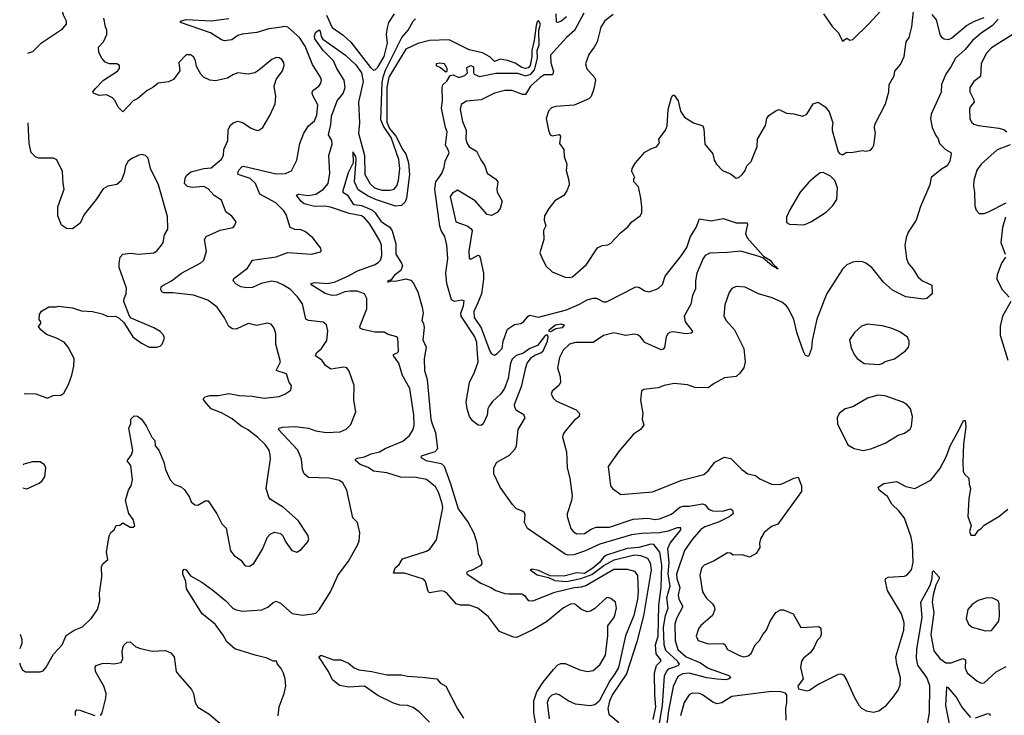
# Model space of a CAD drawing. Extents: x 2056909 to 2160450, y 827444 to 1016825.
# Tile 47 of 256: x 2058247 to 2064922, y 895598 to 900315. Entities that reach past the tile are written whole.
import ezdxf

# ---------------------------------------------------------------- set-up
doc = ezdxf.new("R2010")
doc.units = 0

msp = doc.modelspace()

# ---------------------------------------------------------------- linework, layer by layer
at = {"layer": '0CON10XD'}
for points in [[(2058302.6, 900088.1), (2058335, 900098.8), (2058395, 900158), (2058537.8, 900252.2), (2058564.2, 900285), (2058562.9, 900305), (2058544.6, 900344.6), (2058509.5, 900465), (2058465, 900515.7), (2058407.1, 900565), (2058377.7, 900607.7), (2058355, 900638.6), (2058305, 900669.2), (2058302, 900672.4)], [(2062270.5, 900349.5), (2062215, 900308), (2062187.5, 900265), (2062161.1, 900165), (2062140.6, 900129.4), (2062105, 900080), (2062082.2, 900015), (2062092.7, 899982.7), (2062145, 899920), (2062150.5, 899905), (2062140, 899845), (2062122.2, 899795), (2062105, 899779.4), (2062005.4, 899734.6), (2061882.7, 899727.3), (2061852.3, 899717.7), (2061831.2, 899695), (2061816.7, 899645), (2061831.2, 899565), (2061842.5, 899535), (2061856.7, 899526.7), (2061905, 899535.6), (2061912.2, 899525), (2061905.6, 899475.6), (2061935.8, 899435), (2061938, 899388), (2061956.2, 899335), (2061952.7, 899292.7), (2061970, 899225), (2061971.2, 899195), (2061956.7, 899155), (2061935, 899122.5), (2061875, 899086.2), (2061833.8, 899035), (2061803.8, 898985), (2061802, 898955), (2061813, 898917), (2061798.8, 898885), (2061800, 898825), (2061772.5, 898735), (2061792.5, 898687.5), (2061815, 898643.3), (2061855.8, 898605.8), (2061945, 898568.6), (2061974.1, 898565.9), (2061995, 898572), (2062090, 898655), (2062165, 898768.8), (2062195, 898784), (2062235, 898789.2), (2062255, 898799.2), (2062319.5, 898870.5), (2062370, 898910), (2062397.5, 898945), (2062453.3, 898985), (2062463.8, 899005), (2062465.8, 899045), (2062458.8, 899105), (2062441.7, 899181.7), (2062410, 899215), (2062410, 899235), (2062417.5, 899245), (2062397.5, 899285), (2062400, 899305), (2062422.5, 899345), (2062485, 899416.7), (2062525, 899440), (2062565, 899453.3), (2062585, 899480), (2062580, 899505), (2062624.3, 899565), (2062637.1, 899595), (2062644.4, 899705), (2062665, 899787.5), (2062675, 899802.5), (2062685, 899802.5), (2062710, 899765), (2062727.8, 899695), (2062753.9, 899653.9), (2062815, 899615.6), (2062878.8, 899595), (2062886, 899575), (2062891.7, 899471.7), (2062946.1, 899406.1), (2062955, 899362.5), (2062971.2, 899335), (2063012.7, 899292.7), (2063065, 899268.8), (2063105, 899241.2), (2063122.5, 899245), (2063145.9, 899264.1), (2063165, 899292.5), (2063176.2, 899325), (2063205, 899352.5), (2063246.2, 899455), (2063248, 899505), (2063302.7, 899597.3), (2063312.5, 899645), (2063325, 899666.2), (2063375, 899700), (2063395, 899706.2), (2063445, 899681.2), (2063495.9, 899675.9), (2063555, 899660), (2063583.3, 899675), (2063627.5, 899745), (2063660, 899755), (2063706.7, 899725), (2063735, 899690), (2063760.8, 899615), (2063755.7, 899584.3), (2063754.3, 899564.3), (2063795, 899420), (2063805, 899407.5), (2063825, 899397.5), (2063853.9, 899416.1), (2063885.8, 899414.2), (2063957.7, 899427.7), (2063985, 899424), (2064015, 899431.2), (2064028, 899445), (2064037.5, 899465), (2064049.4, 899545), (2064042.4, 899582.4), (2064045.6, 899605), (2064116.9, 899745), (2064138.9, 899825), (2064141.4, 899875), (2064175.6, 899934.4), (2064180.8, 899965), (2064218.3, 900011.7), (2064243.8, 900065), (2064255.9, 900164.1), (2064276.7, 900195), (2064295, 900267.5), (2064311.5, 900415)], [(2063695.6, 900355.6), (2063757, 900267), (2063798.8, 900225), (2063825, 900170), (2063855, 900190), (2063875, 900176.7), (2063895, 900181.2), (2064003.6, 900286.4), (2064084.6, 900375.4)], [(2058246.5, 895950.7), (2058248.8, 895935), (2058265, 895906.7), (2058285, 895893.3), (2058385, 895893.3), (2058405, 895900), (2058425, 895923.3), (2058475, 896013.3), (2058535, 896076.7), (2058560.9, 896139.1), (2058615, 896175.8), (2058673, 896197), (2058734.5, 896255.5), (2058773.1, 896315), (2058790.6, 896375), (2058787.8, 896425), (2058804.2, 896535), (2058800.8, 896605), (2058811.2, 896625), (2058843.3, 896655), (2058836.2, 896705), (2058854.2, 896815.8), (2058865, 896837.5), (2058887.5, 896855), (2058900, 896885), (2058925, 896887.5), (2058945, 896902.5), (2058995, 896873.3), (2059015, 896872.5), (2059026.4, 896883.6), (2059016.7, 896925), (2058986.1, 896966.1), (2058963.3, 897055), (2058983.8, 897125), (2059003.3, 897155), (2059012, 897195), (2059001.2, 897291.2), (2058974.2, 897324.2), (2059005.7, 897364.3), (2059013.6, 897393.6), (2058987.5, 897545), (2059000, 897575), (2059000, 897605), (2059021.7, 897628.3), (2059045, 897626), (2059072, 897605), (2059105, 897560), (2059142.5, 897485), (2059162, 897462), (2059166.2, 897425), (2059190.8, 897395), (2059224.4, 897314.4), (2059234.5, 897264.5), (2059267.5, 897195), (2059295, 897164.2), (2059344.2, 897144.2), (2059365, 897126.7), (2059397, 897077), (2059410, 897045), (2059434.1, 897024.1), (2059453.6, 897023.6), (2059505, 897053.3), (2059525, 897053.3), (2059584, 896965), (2059616.4, 896896.4), (2059645.9, 896865.9), (2059675, 896712.5), (2059701.7, 896681.7), (2059745, 896648.8), (2059775, 896610.8), (2059805, 896609.4), (2059835, 896627.1), (2059892.5, 896725), (2059927.5, 896805), (2059945, 896826), (2059975, 896838.8), (2060015, 896830), (2060030, 896815), (2060051.7, 896771.7), (2060092.5, 896715), (2060125, 896703.3), (2060155, 896723.3), (2060200, 896775), (2060206, 896795), (2060200.5, 896820.5), (2060135, 896918.8), (2060035, 897007.5), (2059945, 897064), (2059935, 897076.7), (2059918.1, 897135), (2059930.8, 897230.8), (2059946.7, 897335), (2059944.4, 897365), (2059938.1, 897395), (2059910.6, 897435), (2059860, 897485), (2059791.9, 897535), (2059747.5, 897557.5), (2059687.4, 897607.4), (2059615, 897650), (2059544, 897675), (2059500.8, 897725), (2059491.2, 897745), (2059503.1, 897756.9), (2059534.6, 897765.4), (2059595, 897767.2), (2059665, 897780), (2059735, 897765.4), (2059821.7, 897761.7), (2059905, 897747.8), (2060005, 897760.8), (2060045, 897776.2), (2060085, 897802.5), (2060088.8, 897835), (2060073.8, 897855), (2060055, 897913.8), (2059986, 897935), (2060015.6, 897995.6), (2059983.1, 898115), (2059984.3, 898185), (2059972.7, 898222.7), (2059951.2, 898251.2), (2059925, 898256), (2059855, 898240.6), (2059795, 898255.7), (2059715, 898216.2), (2059688.3, 898218.3), (2059664.3, 898234.3), (2059635, 898293.8), (2059586.2, 898365), (2059522.4, 898412.4), (2059425, 898446.5), (2059285, 898463.8), (2059225, 898461.9), (2059210, 898470), (2059202.5, 898485), (2059205.8, 898504.2), (2059217.4, 898512.6), (2059275, 898543.8), (2059343.8, 898596.2), (2059474.7, 898665.3), (2059495.9, 898684.1), (2059512.5, 898745), (2059498.9, 898825), (2059510, 898845), (2059605, 898888.6), (2059693.6, 898906.4), (2059703.6, 898916.4), (2059713.3, 898945), (2059685, 898983.3), (2059645, 899012.5), (2059615, 899090), (2059565, 899122.9), (2059525, 899168.8), (2059495, 899182.9), (2059415, 899176.5), (2059385, 899184.3), (2059364.3, 899205), (2059369.3, 899240.7), (2059378.7, 899261.3), (2059407.2, 899282.8), (2059494, 899306), (2059545, 899310), (2059615, 899370), (2059628.6, 899395), (2059630.8, 899435), (2059656.9, 899495), (2059659.7, 899570.3), (2059675, 899598.8), (2059693.3, 899615), (2059725, 899625.8), (2059758.3, 899618.3), (2059815, 899578.8), (2059855, 899563.8), (2059867.5, 899565), (2059895, 899583.3), (2059942.5, 899665), (2059978.5, 899745), (2059982.5, 899795), (2059971.9, 899865), (2059985, 899910), (2060027.5, 899967.5), (2060040, 900005), (2060037.5, 900025), (2060025, 900046), (2060005, 900056.2), (2059985, 900058), (2059955, 900044), (2059868.3, 899971.7), (2059840, 899955), (2059795, 899945.5), (2059725, 899954.2), (2059695.8, 899944.2), (2059655, 899918), (2059575, 899900.8), (2059535, 899904.2), (2059493.3, 899925), (2059473.8, 899945), (2059445, 899997.5), (2059438.3, 900038.3), (2059425, 900063.3), (2059405, 900076.2), (2059375, 900076.2), (2059326.2, 900025), (2059332.3, 899967.7), (2059289.7, 899910.3), (2059255.7, 899894.3), (2059185, 899883.8), (2059150, 899855), (2059110, 899835), (2059048.5, 899781.5), (2059015.3, 899764.7), (2058945, 899690), (2058915, 899722.5), (2058893.8, 899765), (2058876.7, 899785), (2058835, 899804.3), (2058785, 899802), (2058747, 899817), (2058743.3, 899825), (2058761.5, 899848.5), (2058815.5, 899904.5), (2058910, 899965), (2058923.3, 899985), (2058922.5, 900005), (2058905, 900016.2), (2058855, 900016.2), (2058825.9, 900025.9), (2058803, 900053), (2058782.9, 900092.9), (2058780.9, 900129.1), (2058815.4, 900164.6), (2058837.5, 900215), (2058837.8, 900245), (2058827.2, 900267.2), (2058816.9, 900325)], [(2059998.6, 895595), (2060005.6, 895655), (2060040.5, 895745), (2060050.5, 895795), (2060047.5, 895845), (2060035, 895883.3), (2060020, 895915), (2059993.8, 895945), (2059986.7, 895965), (2059965, 895964), (2059925, 895985.8), (2059843.3, 896005), (2059705, 896047.5), (2059650.8, 896095), (2059625, 896142), (2059572, 896215), (2059484, 896285), (2059378.6, 896455), (2059374, 896505), (2059352.9, 896555), (2059353, 896577), (2059361.4, 896588.6), (2059375, 896583.3), (2059404.4, 896544.4), (2059480.7, 896500.7), (2059555, 896447.5), (2059644.3, 896375), (2059691.9, 896325), (2059713.6, 896313.6), (2059756.2, 896303.8), (2059887.6, 896312.4), (2059929.7, 896330.3), (2059965, 896363.8), (2059985, 896372), (2060015, 896357.5), (2060095, 896287.5), (2060165, 896275.8), (2060217, 896283), (2060255, 896290.8), (2060277.4, 896312.6), (2060352.9, 896435), (2060402.5, 896545), (2060476.3, 896643.7), (2060540, 896755), (2060548.6, 896781.4), (2060553.3, 896835), (2060536, 896905), (2060505, 896937.5), (2060464.4, 897125), (2060437.5, 897175), (2060415, 897190.5), (2060345, 897206.2), (2060205, 897210.8), (2060176.3, 897236.3), (2060164.4, 897265), (2060156.5, 897335), (2060131.8, 897395), (2060002, 897535), (2060006.7, 897545), (2060027.6, 897552.4), (2060114.5, 897555.5), (2060205.4, 897545.4), (2060255, 897527.5), (2060325, 897515.5), (2060419.3, 897520.7), (2060460.7, 897539.3), (2060490.9, 897569.1), (2060525.8, 897655), (2060511.4, 897735), (2060514.4, 897835), (2060480.9, 897930.9), (2060465, 897954), (2060445, 897958.1), (2060355, 897944.5), (2060320.9, 897970.9), (2060295.6, 898005), (2060252.7, 898035), (2060258, 898055), (2060292.5, 898085), (2060329.5, 898140.5), (2060336.7, 898205), (2060325.7, 898245.7), (2060304.3, 898264.3), (2060205, 898274.5), (2060187.5, 898285), (2060165, 898387.5), (2060131.1, 898435), (2060082.5, 898485), (2060034.8, 898514.8), (2059992, 898535), (2059955, 898541.6), (2059883.2, 898526.8), (2059825, 898498.8), (2059786.4, 898496.4), (2059745, 898504.5), (2059715, 898521.1), (2059694.4, 898545), (2059699.1, 898560.9), (2059790.5, 898629.5), (2059825.6, 898684.4), (2059985, 898706.2), (2060065, 898735.6), (2060225.8, 898724.2), (2060285, 898740), (2060290, 898745), (2060287.5, 898765), (2060235, 898836.2), (2060185, 898876.7), (2060155, 898890), (2060111.4, 898891.4), (2060080, 898905), (2060054.2, 898995), (2060037.8, 899017.8), (2059983, 899073), (2059875, 899132.5), (2059845.3, 899205), (2059808.3, 899238.3), (2059728.6, 899265), (2059724.5, 899275), (2059731.5, 899295), (2059752.7, 899317.3), (2059765, 899321.5), (2059985, 899268.9), (2060048.3, 899271.7), (2060089.8, 899290.2), (2060126.6, 899363.4), (2060145.6, 899475), (2060173.7, 899546.3), (2060205, 899594.2), (2060245, 899629.2), (2060261.7, 899668.3), (2060268.5, 899738.5), (2060231.5, 899805), (2060228.9, 899821.1), (2060234.6, 899835.4), (2060274.3, 899865), (2060287.8, 899885), (2060291.9, 899905), (2060285.6, 899925), (2060231.1, 900011.1), (2060183.1, 900135), (2060143.8, 900195), (2060064.3, 900265), (2060045, 900269.3), (2060005, 900261.7), (2059935, 900253.2), (2059855, 900228.4), (2059755, 900217.9), (2059725, 900207.5), (2059685, 900178.8), (2059635, 900171.2), (2059615, 900177.8), (2059539.4, 900225), (2059337.5, 900295), (2059337.5, 900305), (2059375, 900317.1), (2059545, 900308.2), (2059665, 900322.5)], [(2061758.2, 895475), (2061733.1, 895615), (2061733.2, 895695), (2061753.3, 895756.7), (2061795, 895823.5), (2061865, 895908.1), (2061895, 895939.2), (2061915, 895950), (2061945, 895948.1), (2062045, 895907.1), (2062095.8, 895894.2), (2062135, 895900.8), (2062180.2, 895939.8), (2062217.3, 896005), (2062235, 896140), (2062234.4, 896205), (2062280, 896265), (2062293.8, 896325), (2062286.7, 896365), (2062255, 896388.8), (2062235, 896396), (2062225, 896393.3), (2062145, 896322), (2062116.7, 896305), (2062095, 896300), (2062055, 896315.7), (2062010.7, 896350.7), (2061985, 896353.3), (2061933.4, 896326.6), (2061817.4, 896232.6), (2061725, 896176.4), (2061615.8, 896125.8), (2061595, 896126.9), (2061499.2, 896165), (2061425.5, 896265), (2061353.8, 896323.8), (2061295, 896344.5), (2061235, 896345.6), (2061205, 896354.3), (2061145, 896424), (2061125, 896437.5), (2061105, 896441.4), (2061025, 896428.8), (2061015, 896437.5), (2060998.6, 896505), (2060985, 896520), (2060855, 896562.5), (2060781.7, 896561.7), (2060793, 896597), (2060819.3, 896620.7), (2060841.7, 896658.3), (2061005, 896710), (2061027.5, 896725), (2061071.9, 896788.1), (2061116.4, 897005), (2061111.8, 897035), (2061085, 897112), (2061065, 897148.1), (2061005, 897195.8), (2060935, 897210.6), (2060828.3, 897211.7), (2060735, 897243.1), (2060645, 897254.5), (2060608.2, 897278.2), (2060555, 897299.1), (2060523.8, 897325), (2060523.3, 897335), (2060537.8, 897342.2), (2060585, 897351.1), (2060628.7, 897371.3), (2060685, 897384.5), (2060725, 897407.5), (2060843.7, 897456.3), (2060889.2, 897495), (2060915, 897536.7), (2060920.9, 897565), (2060917.8, 897635), (2060891.4, 897815), (2060841.5, 897901.5), (2060818.1, 897985), (2060781.4, 898035), (2060780, 898045), (2060806.2, 898055), (2060815.8, 898065), (2060812, 898118), (2060811.2, 898155), (2060803.3, 898165), (2060745, 898180.8), (2060717.1, 898197.1), (2060655, 898195.5), (2060573, 898213), (2060554.2, 898224.2), (2060552, 898235), (2060600.4, 898355), (2060600, 898425), (2060584, 898455), (2060535, 898472.9), (2060485, 898474.8), (2060450.8, 898469.2), (2060395, 898446.5), (2060365, 898445.3), (2060318.8, 898458.8), (2060226.2, 898515), (2060221.2, 898525), (2060247, 898533), (2060335, 898526.8), (2060385, 898538.2), (2060475, 898577.6), (2060537.1, 898612.9), (2060656.2, 898655), (2060680.2, 898669.8), (2060691.9, 898685), (2060701.5, 898715), (2060699.6, 898785), (2060689.1, 898815), (2060642.7, 898892.8), (2060615, 898936.2), (2060585, 898970.4), (2060565, 898983.9), (2060480.2, 899000.3), (2060353, 899043), (2060315, 899049.4), (2060245, 899047.7), (2060175, 899067), (2060155, 899082.1), (2060123.1, 899125), (2060137.1, 899132.9), (2060205, 899123.5), (2060255, 899131.6), (2060305.4, 899165), (2060337.7, 899205), (2060350.4, 899275), (2060341.6, 899395), (2060365, 899470), (2060361.9, 899495), (2060341.1, 899535), (2060356.7, 899605), (2060359.9, 899660.1), (2060398.7, 899765), (2060440.6, 899815), (2060452.6, 899855), (2060445.8, 899905), (2060397.6, 899985), (2060375.1, 900035.1), (2060305, 900106.4), (2060246.7, 900185), (2060244.7, 900205.3), (2060251.5, 900228.5), (2060276.4, 900246.4), (2060284.3, 900234.3), (2060290.3, 900200.3), (2060302, 900182), (2060454.7, 900075), (2060525, 900009.3), (2060564.2, 899955), (2060574.6, 899895), (2060544.2, 899755), (2060550.5, 899615), (2060543.2, 899545), (2060584.2, 899394.2), (2060587.6, 899265), (2060622.7, 899202.7), (2060651.5, 899175), (2060701.9, 899158.1), (2060758.9, 899158.9), (2060785, 899165.5), (2060802.7, 899187.2), (2060815.7, 899225), (2060823.9, 899305), (2060817.4, 899367.4), (2060765.3, 899515), (2060712.3, 899592.3), (2060695.8, 899635), (2060703.9, 899886.1), (2060710.4, 899925), (2060727.5, 899972.5), (2060836.5, 900193.5), (2060881.1, 900245), (2060914.4, 900305.6), (2060929.3, 900320.7)], [(2060327.5, 900345), (2060365, 900261.1), (2060439.8, 900209.8), (2060491.8, 900161.8), (2060625, 899991.5), (2060645, 899973.5), (2060657.5, 899975), (2060675, 899992.2), (2060718.5, 900065), (2060739.4, 900155), (2060734, 900215), (2060740.8, 900259.2), (2060748.9, 900295), (2060788.5, 900355)], [(2062584.5, 895545), (2062604.7, 895664.7), (2062618, 895865), (2062631, 895895), (2062647.3, 895912.7), (2062711.1, 895935), (2062719.6, 895945), (2062705.7, 895965), (2062627.9, 896037.9), (2062616.2, 896075), (2062612.2, 896195), (2062625, 896275.7), (2062642.4, 896325), (2062634.2, 896395), (2062656.1, 896475), (2062644.3, 896554.3), (2062650.7, 896635), (2062642, 896728), (2062656.7, 896765), (2062730, 896855), (2062728.5, 896868.5), (2062705, 896868.8), (2062644.4, 896845.6), (2062585, 896835.2), (2062465, 896831.6), (2062395, 896822.6), (2062180.8, 896759.2), (2062075, 896710.5), (2062003.3, 896685), (2061965, 896682.9), (2061945, 896690.9), (2061690.5, 896865), (2061668.8, 896905), (2061674.4, 896955), (2061670, 896970), (2061655, 896982.9), (2061615, 896998.6), (2061588.3, 897028.3), (2061503.2, 897145), (2061462.3, 897235), (2061461.2, 897275), (2061481.5, 897315), (2061567.3, 897362.7), (2061606.5, 897405), (2061614, 897426), (2061626.2, 897535), (2061673.8, 897615), (2061663.8, 897635), (2061614.4, 897665), (2061604.1, 897684.1), (2061602.2, 897705), (2061650.4, 897835), (2061677.3, 897957.3), (2061687.5, 897985), (2061717.7, 898025), (2061739.1, 898040.9), (2061780, 898055), (2061795, 898068.9), (2061824.5, 898135), (2061829.2, 898165), (2061825, 898176.7), (2061815, 898176), (2061805, 898165.8), (2061758, 898105), (2061705, 898084.4), (2061657.8, 898052.2), (2061613.2, 898036.8), (2061585, 898012.4), (2061573.5, 897985), (2061558.5, 897881.5), (2061532.8, 897815), (2061505.5, 897774.5), (2061452.5, 897725), (2061429.6, 897695), (2061420.7, 897675), (2061415, 897634), (2061390, 897575), (2061375, 897563.3), (2061355, 897565.6), (2061315.6, 897595), (2061296.9, 897625), (2061279.5, 897675), (2061274, 897724), (2061297.4, 897855), (2061330.7, 897925), (2061354.2, 897995), (2061348.9, 898081.1), (2061345, 898125.8), (2061332.7, 898165), (2061239.6, 898305), (2061237.6, 898325), (2061255.2, 898375.2), (2061259.3, 898409.3), (2061245, 898413.2), (2061195, 898404), (2061175, 898414.5), (2061143.3, 898525), (2061134.8, 898595), (2061150, 898695), (2061142.2, 898785), (2061130, 898845), (2061105, 898886.2), (2061095.5, 898915), (2061062.2, 899165), (2061067.2, 899215), (2061108.7, 899271.3), (2061125.2, 899314.8), (2061131.1, 899355), (2061157.6, 899412.4), (2061152.7, 899432.7), (2061132.7, 899465), (2061143.8, 899555), (2061134.6, 899585), (2061106.9, 899715), (2061113.3, 899765), (2061110, 899855), (2061116.2, 899873.8), (2061142.3, 899897.7), (2061164.4, 899935.6), (2061185, 899941.4), (2061225, 899924), (2061264.2, 899935.8), (2061283.3, 899955), (2061278.8, 899991.2), (2061305, 900004.5), (2061324.4, 899995), (2061323.8, 899955), (2061328.8, 899945), (2061365, 899929.4), (2061475, 899953.1), (2061622.6, 899952.6), (2061675, 899935.3), (2061711.8, 899945), (2061736.5, 899975), (2061756.7, 900055), (2061755.9, 900105), (2061767.8, 900145), (2061766.7, 900243.3), (2061777.1, 900285), (2061765, 900310), (2061755, 900300), (2061748.8, 900275), (2061734.7, 900175), (2061718, 900105), (2061718.8, 900065), (2061708.7, 900005), (2061695, 899989.6), (2061675, 899984.6), (2061651.2, 899991.2), (2061605, 900020.9), (2061555, 900038), (2061505, 900046.2), (2061465, 900032.5), (2061435, 900063.3), (2061385, 900090), (2061295, 900111.2), (2061158.3, 900178.3), (2061025, 900174.3), (2060945, 900154), (2060865, 900115.5), (2060750, 899925), (2060735.8, 899855), (2060735, 899619.2), (2060755, 899578.1), (2060796.4, 899525), (2060845, 899432), (2060865.7, 899405), (2060883, 899345), (2060890.4, 899265), (2060870.2, 899105), (2060859.6, 899080.4), (2060835, 899054.1), (2060795, 899051), (2060665, 899092.3), (2060608.2, 899118.2), (2060541.4, 899161.4), (2060517.5, 899215), (2060527.6, 899365), (2060525, 899386.2), (2060505, 899420), (2060508.6, 899345), (2060472.6, 899277.4), (2060438.5, 899155), (2060437.1, 899145), (2060466.5, 899126.5), (2060505, 899068), (2060515, 899061.5), (2060565, 899054.6), (2060634.9, 899024.9), (2060655.6, 899005.6), (2060695, 898948.6), (2060726.6, 898926.6), (2060755, 898909.5), (2060772.8, 898882.9), (2060796.1, 898795), (2060797.6, 898725), (2060836, 898665), (2060841.1, 898645), (2060830, 898615), (2060785, 898579.5), (2060765, 898550), (2060742, 898545), (2060743.3, 898535), (2060766, 898544), (2060795, 898542.7), (2060865, 898556.6), (2060899.6, 898549.6), (2060915, 898531.5), (2060945, 898468.9), (2060976.4, 898365), (2060982.6, 898325), (2060972.5, 898275), (2060984.2, 898254.2), (2060988.7, 898228.7), (2060980.3, 898145), (2061003.2, 898095), (2060989.7, 898015), (2060991.9, 897935), (2061010.4, 897875), (2061035.1, 897605.1), (2061043, 897575), (2061065.1, 897515), (2061079.2, 897405), (2061061.9, 897385), (2060968.8, 897355), (2060967.1, 897345), (2061002.5, 897325), (2061105, 897305.2), (2061125, 897287.3), (2061165.9, 897175), (2061218.6, 896998.6), (2061287.5, 896905), (2061325, 896834), (2061346.7, 896766.7), (2061355.3, 896695), (2061378.5, 896645), (2061380, 896625), (2061368.4, 896611.6), (2061315, 896581.4), (2061285, 896573.8), (2061276.2, 896565), (2061280, 896555), (2061373.6, 896493.6), (2061442, 896465), (2061475, 896444.4), (2061535, 896424.4), (2061562.4, 896422.4), (2061650.5, 896420.5), (2061669.3, 896409.3), (2061695, 896375.8), (2061725, 896374.5), (2061875, 896433.2), (2062005.1, 896464.9), (2062055, 896468.5), (2062085, 896477.3), (2062275, 896589.8), (2062365, 896589.8), (2062415.5, 896575), (2062434.8, 896544.8), (2062440.9, 896435), (2062435.6, 896385.6), (2062410, 896275), (2062353, 896137), (2062306.9, 895923.1), (2062281.7, 895878.3), (2062248.8, 895831.2), (2062175, 895694.5), (2062145, 895668.1), (2062115, 895662), (2062015, 895674.2), (2061965, 895695.6), (2061905, 895735.5), (2061885, 895742.3), (2061855, 895733.8), (2061833.2, 895715), (2061822.8, 895685), (2061835.7, 895574.3)], [(2062071.9, 900358.1), (2062009.1, 900240.9), (2061955, 900194.6), (2061846.6, 900075), (2061847.8, 900022.2), (2061865.4, 899964.6), (2061858.1, 899941.9), (2061805, 899940.8), (2061775, 899923.6), (2061710.5, 899865), (2061675, 899808.5), (2061655, 899807.8), (2061585, 899835.5), (2061535.5, 899834.5), (2061465, 899816.7), (2061375, 899772.1), (2061275, 899762.5), (2061239.3, 899740.7), (2061233.5, 899705), (2061248.8, 899625), (2061272.7, 899565), (2061272.2, 899505), (2061279.1, 899479.1), (2061293.2, 899453.2), (2061344.5, 899424.5), (2061373.5, 899365), (2061401.1, 899325), (2061415.8, 899275), (2061474.3, 899234.3), (2061487.5, 899215), (2061481.1, 899165), (2061484.4, 899145), (2061518, 899085), (2061503.3, 899035), (2061485, 899006.7), (2061445, 898988), (2061415, 898993.3), (2061335.8, 899085.8), (2061215, 899158.1), (2061180.5, 899139.5), (2061165.7, 899115), (2061203.1, 898945), (2061284.6, 898914.6), (2061307.6, 898897.6), (2061314, 898885), (2061290.8, 898745), (2061295, 898697.5), (2061305, 898691.2), (2061355, 898717.5), (2061365, 898712.5), (2061369.1, 898699.1), (2061392.1, 898595), (2061392.1, 898555), (2061377.5, 898455), (2061353.9, 898395), (2061326.2, 898335), (2061328.2, 898295), (2061375.8, 898225), (2061435, 898068), (2061445, 898050), (2061465, 898040.8), (2061485, 898051.4), (2061518.9, 898085), (2061525.5, 898135), (2061553.5, 898216.5), (2061602.1, 898247.9), (2061645, 898254), (2061663.3, 898265), (2061694.5, 898305.5), (2061705, 898310.8), (2061765, 898298.2), (2061955, 898347.6), (2062042.7, 898385), (2062095, 898415.8), (2062135, 898427.1), (2062157.2, 898427.2), (2062205, 898402), (2062225, 898402.2), (2062425, 898502.9), (2062445, 898502), (2062485, 898475.7), (2062515, 898469.4), (2062575, 898492.5), (2062605, 898520), (2062622.9, 898575), (2062734.4, 898715), (2062769.8, 898770.2), (2062794.7, 898845.3), (2062833.3, 898905), (2062856, 898964), (2062935, 898950), (2063016.8, 898966.8), (2063105, 898937.1), (2063178, 898938), (2063182, 898925), (2063167.5, 898865), (2063178.6, 898835), (2063290.5, 898710.5), (2063335.8, 898685), (2063351.2, 898661.2), (2063390, 898625), (2063380, 898625), (2063380, 898630), (2063347.5, 898645), (2063288, 898698), (2063266.9, 898706.9), (2063135, 898744.2), (2063045.6, 898735.6), (2062925, 898731.9), (2062895, 898715.6), (2062880.4, 898695), (2062838.7, 898595), (2062828.2, 898545), (2062829.2, 898490.8), (2062807.9, 898445), (2062797.5, 898385), (2062752.3, 898305), (2062757.7, 898265), (2062805.5, 898205), (2062807.5, 898195), (2062800.3, 898189.7), (2062765, 898184.6), (2062675, 898197.3), (2062655, 898194.3), (2062641.4, 898185), (2062630, 898165), (2062617.9, 898092.1), (2062609.4, 898080.6), (2062595, 898076), (2062486, 898125), (2062455, 898164), (2062435, 898177.1), (2062415, 898181.4), (2062355, 898173.8), (2062275, 898191.9), (2062205, 898174.3), (2062135, 898126.2), (2062015, 898126.8), (2061975, 898113.6), (2061932.5, 898075), (2061905.6, 898025), (2061891.9, 897955), (2061910.8, 897895), (2061912.5, 897855), (2061902, 897835), (2061856, 897795), (2061850.8, 897775), (2061865, 897746), (2061887, 897727), (2062019.1, 897669.1), (2062042, 897645), (2062039.2, 897625), (2062004.2, 897595), (2061945.5, 897524.5), (2061932, 897505), (2061927.5, 897485), (2061953.8, 897385), (2061957.5, 897275), (2061976.4, 897206.4), (2061991.4, 897085), (2061988.9, 897055), (2061958.9, 896965), (2061958.9, 896945), (2061983.5, 896865), (2062001.2, 896841.2), (2062025, 896828.9), (2062075, 896830.8), (2062120.6, 896859.4), (2062155, 896872.5), (2062245, 896874), (2062405, 896928), (2062505, 896934), (2062555, 896926), (2062585, 896929.1), (2062665, 896960.9), (2062721.7, 897008.3), (2062744.7, 897015.3), (2062785, 897015.4), (2062875, 897032.9), (2062894.1, 897024.1), (2062916.7, 896995), (2062945, 896984.2), (2063015, 896981.5), (2063065, 896996.9), (2063078.9, 896988.9), (2063084.2, 896965), (2063057.3, 896942.7), (2062985, 896907.5), (2062892.9, 896875), (2062865, 896858.2), (2062805, 896788.9), (2062754.6, 896715), (2062700.9, 896555), (2062703.1, 896525), (2062723.3, 896465), (2062711.3, 896415), (2062715.3, 896385), (2062743.3, 896335), (2062699.5, 896255), (2062688.8, 896215), (2062690, 896105), (2062709, 896045), (2062765, 895993.6), (2062863.5, 895953.5), (2062915, 895917.8), (2063055, 895867.3), (2063067.1, 895855), (2063057.5, 895845), (2063035, 895839.2), (2062976.6, 895843.4), (2062905, 895853), (2062785, 895883.1), (2062742, 895878), (2062709.3, 895860.7), (2062677.9, 895792.1), (2062645, 895629.2), (2062628, 895485)], [(2061881.5, 900355), (2061885, 900301.2), (2061895, 900297.8), (2061915, 900304.7), (2061955, 900337.5)], [(2064881.2, 900318.8), (2064842.9, 900275), (2064765.3, 900224.7), (2064707.1, 900175), (2064656.6, 900113.4), (2064592.2, 900055), (2064560.6, 899995), (2064525.7, 899945), (2064496.4, 899875), (2064495, 899822.5), (2064426, 899675), (2064422.7, 899642.7), (2064433.8, 899585), (2064458.8, 899528.8), (2064475, 899507.5), (2064483.8, 899475), (2064524.4, 899434.4), (2064558.8, 899415), (2064562, 899405), (2064553.1, 899355), (2064535.8, 899325), (2064497.6, 899302.4), (2064426.2, 899245), (2064418, 899195), (2064355, 899047.5), (2064325.8, 898955), (2064270, 898875), (2064256.2, 898835), (2064248.8, 898785), (2064259.2, 898695), (2064270.8, 898665), (2064305, 898623.8), (2064338.3, 898568.3), (2064367.5, 898545), (2064430, 898515), (2064433, 898457), (2064397.5, 898425), (2064375, 898419.2), (2064255, 898434.5), (2064165, 898480), (2064104.3, 898535), (2064025, 898634.4), (2063984, 898664), (2063963, 898673), (2063925, 898675.5), (2063895, 898670.5), (2063855, 898653.5), (2063826, 898624), (2063717.4, 898452.6), (2063650.6, 898285), (2063619.7, 898140.3), (2063614.2, 898085), (2063595, 898030), (2063575, 898036.7), (2063561.4, 898065), (2063514.6, 898194.6), (2063494.5, 898285), (2063459.6, 898355), (2063445, 898375.5), (2063415, 898398.8), (2063348.1, 898428.1), (2063256.3, 898456.3), (2063165, 898501.2), (2063105, 898506.7), (2063075, 898492.5), (2063056.7, 898465), (2063027.7, 898382.3), (2063021.2, 898305), (2063036.2, 898275), (2063092.1, 898212.1), (2063155.6, 898085), (2063165.6, 897995.6), (2063155.7, 897954.3), (2063126.7, 897915), (2063105, 897896.2), (2063025, 897886), (2062955, 897848.8), (2062915, 897818), (2062825, 897821.4), (2062775, 897838.5), (2062685, 897848.1), (2062616.6, 897833.4), (2062575, 897817.5), (2062475, 897806.7), (2062463.3, 897795), (2062456.7, 897735), (2062471.4, 897645), (2062467.1, 897605), (2062478.8, 897565), (2062455, 897536), (2062409.2, 897505), (2062307.5, 897385), (2062235.8, 897285), (2062252, 897155), (2062266.7, 897135), (2062322.5, 897095), (2062537.9, 897112.1), (2062735, 897192.5), (2062885, 897230), (2062915, 897256), (2062960.8, 897315), (2063025, 897348.8), (2063069.2, 897339.2), (2063142, 897265), (2063183.3, 897235), (2063235, 897224), (2063265, 897202), (2063344.4, 897164.4), (2063395, 897161.9), (2063420.4, 897169.6), (2063495, 897205.8), (2063525, 897213.3), (2063547.1, 897155), (2063547.5, 897115), (2063387.5, 896895), (2063345, 896877.1), (2063295, 896838), (2063269.2, 896795), (2063262.5, 896765), (2063264, 896735), (2063240, 896695), (2063195, 896670), (2063145, 896685.7), (2063085, 896684.2), (2063065, 896698), (2063045, 896698.8), (2062955, 896644.3), (2062887.5, 896615), (2062868.5, 896595), (2062857.9, 896547.9), (2062875.5, 896435.5), (2062900, 896395), (2062944, 896354), (2062955.6, 896335), (2062958.9, 896315), (2062943.1, 896275), (2062865, 896205.7), (2062850, 896185), (2062832.9, 896135), (2062845.7, 896105.7)], [(2064430.3, 900350.3), (2064461.2, 900315), (2064488.3, 900208.3), (2064495.8, 900195.8), (2064515, 900184.2), (2064545, 900181.4), (2064565, 900188.6), (2064665, 900275.6), (2064720, 900305), (2064785, 900329.4)], [(2064975, 900211.2), (2064835.5, 900125), (2064798.9, 900085), (2064765, 900016.7), (2064760.8, 899929.2), (2064715, 899896.9), (2064687.8, 899855), (2064688.9, 899825), (2064713.5, 899775), (2064717.1, 899755), (2064691.4, 899725), (2064687.1, 899707.1), (2064689.4, 899645), (2064700.2, 899620.2), (2064715, 899607.1), (2064745, 899596.7), (2064885, 899579.1), (2064919.4, 899569.4), (2064939.2, 899555)], [(2061135, 899962), (2061145, 899967.5), (2061145.8, 899985), (2061126, 900015), (2061095, 900021.1), (2061071.2, 900015), (2061070, 900005), (2061100.5, 899990.5), (2061135, 899962)], [(2058278.5, 897777.7), (2058285, 897780), (2058355, 897776.7), (2058435, 897747.5), (2058473.9, 897766.1), (2058525, 897768), (2058545, 897783.3), (2058577.9, 897842.1), (2058600.8, 897905), (2058614.2, 897965), (2058617, 898017), (2058576, 898095), (2058547.9, 898127.9), (2058495, 898156.2), (2058429.3, 898179.3), (2058390.7, 898210.7), (2058373.6, 898233.6), (2058390, 898255), (2058390, 898265), (2058378.3, 898281.7), (2058380, 898315), (2058395, 898337.5), (2058443, 898367), (2058495, 898367.5), (2058507, 898373), (2058605, 898360.8), (2058665, 898341.2), (2058740, 898335), (2058805, 898320), (2058845, 898301.2), (2058895, 898303.8), (2058920.7, 898290.7), (2058951.7, 898261.7), (2059013.8, 898165), (2059072.4, 898122.4), (2059125, 898093.8), (2059175, 898093.8), (2059198, 898102), (2059212.5, 898115), (2059227.5, 898155), (2059222.5, 898175), (2059199.5, 898199.5), (2059155, 898226.2), (2059001.7, 898291.7), (2058990, 898305), (2058952, 898405), (2058954, 898425), (2058967.5, 898455), (2058970, 898495), (2058921.9, 898635), (2058921.4, 898665), (2058927.5, 898705), (2058945, 898724.2), (2058995, 898732.5), (2059055, 898726), (2059155, 898734), (2059179.7, 898750.3), (2059208.8, 898785), (2059220, 898805), (2059228.8, 898855), (2059252, 898895), (2059249.3, 898979.3), (2059187.8, 899195), (2059132.5, 899305), (2059116.8, 899376.8), (2059100, 899395), (2059075, 899400.8), (2059055, 899395.8), (2059006.6, 899373.4), (2058982.5, 899355), (2058964.3, 899325), (2058956, 899275), (2058935, 899223.3), (2058905, 899197.5), (2058845, 899185.6), (2058812.8, 899167.2), (2058765.8, 899095), (2058684.2, 898995), (2058656.7, 898935), (2058605, 898897.5), (2058565, 898900), (2058530.5, 898920.5), (2058506.2, 898985), (2058506, 899045), (2058548.8, 899165), (2058541.2, 899205), (2058536, 899285), (2058497.5, 899365), (2058475, 899376), (2058375, 899375.8), (2058354.4, 899384.4), (2058324.3, 899414.3), (2058310, 899475), (2058303.2, 899615.2)], [(2064963, 899467), (2064875, 899431.4), (2064764.4, 899335), (2064737.1, 899295), (2064715.8, 899225), (2064712.9, 899185), (2064720, 899145), (2064722.7, 899052.7), (2064732.5, 899022.5), (2064751.7, 899001.7), (2064785, 899001.2), (2064815, 899011.2), (2064935, 899073.1)], [(2063565, 898924.3), (2063615, 898947.1), (2063715, 899010), (2063760, 899055), (2063787.5, 899095), (2063792.5, 899175), (2063774.2, 899224.2), (2063745, 899253.8), (2063695, 899278.8), (2063675, 899276.2), (2063645, 899253.8), (2063597.9, 899212.1), (2063537.5, 899145), (2063468, 899025), (2063446.7, 898975), (2063445, 898940), (2063465, 898927.5), (2063565, 898924.3)], [(2064931.1, 898975), (2064910.5, 898905), (2064897.8, 898805), (2064928.1, 898725)], [(2064930, 898705), (2064903, 898663), (2064874.1, 898584.1), (2064870.8, 898555), (2064908, 898485), (2064955, 898433.8)], [(2064967.5, 898405), (2064910, 898305), (2064893.8, 898235), (2064893.8, 898175), (2064946.2, 898005)], [(2061845, 898198), (2061835, 898202.5), (2061839.4, 898215), (2061878.8, 898245), (2061915, 898251.8), (2061938, 898245), (2061925, 898224.5), (2061882.5, 898217.5), (2061855, 898202.5), (2061845, 898198)], [(2064075, 897976.2), (2064095, 897983.8), (2064115, 897996.7), (2064177.5, 898015), (2064251.7, 898068.3), (2064273.3, 898095), (2064278.3, 898111.7), (2064276.7, 898135), (2064265, 898162.5), (2064215, 898198.8), (2064155, 898223.8), (2064095, 898238.8), (2063995, 898251.2), (2063955, 898236.2), (2063905.8, 898194.2), (2063873.8, 898145), (2063885, 898090), (2063904.1, 898044.1), (2063925, 898016.7), (2063972.7, 897982.7), (2064075, 897976.2)], [(2063965, 897394.2), (2064017.5, 897405), (2064115, 897442.5), (2064203, 897497), (2064245, 897511.2), (2064285, 897537.5), (2064293.6, 897556.4), (2064298.8, 897625), (2064286.7, 897675), (2064263.9, 897703.9), (2064235, 897721.2), (2064115, 897764), (2064065, 897768), (2063995, 897748.8), (2063895, 897690), (2063844.3, 897675.7), (2063803.3, 897645), (2063790, 897615), (2063791.2, 897575), (2063861.2, 897431.2), (2063905, 897406), (2063965, 897394.2)], [(2062845.7, 896105.7), (2062915, 896081.9), (2063015.5, 896085.5), (2063027.4, 896077.4), (2063046.2, 896045), (2063126.7, 896003.3), (2063155, 895994.4), (2063185, 896000.6), (2063205, 896016), (2063232.9, 896075), (2063263.1, 896105), (2063284.5, 896145), (2063309.4, 896175), (2063335, 896236.2), (2063374, 896295), (2063405, 896313.3), (2063425, 896312.5), (2063491.2, 896285), (2063543, 896193), (2063665, 896200), (2063679.3, 896189.3), (2063680, 896145), (2063673.8, 896125), (2063654, 896105), (2063630, 896055), (2063605, 896022.5), (2063560.8, 895985), (2063547.5, 895965), (2063541.2, 895921.2), (2063558.8, 895845), (2063523.3, 895795), (2063526.7, 895776.7), (2063585, 895763.8), (2063601.7, 895768.3), (2063652.5, 895805), (2063753.8, 895855), (2063797.7, 895877.7), (2063815, 895880), (2063831.2, 895871.2), (2063855, 895833.8), (2063903.3, 895723.3), (2063935, 895667.5), (2063955, 895645.7), (2063985, 895628.1), (2064035, 895619.5), (2064071.7, 895628.3), (2064122.6, 895667.4), (2064169.8, 895720.2), (2064202.4, 895767.6), (2064215.7, 895805), (2064217.9, 895852.1), (2064194, 895944), (2064187.3, 895995), (2064240.4, 896175), (2064243.5, 896225), (2064224.4, 896285), (2064131.5, 896445), (2064114.5, 896515.5), (2064118, 896525), (2064135, 896535.5), (2064245, 896540.8), (2064262.3, 896547.7), (2064294.2, 896585), (2064304.5, 896635), (2064300.4, 896755), (2064291.5, 896805), (2064245.6, 896935), (2064208.1, 896985), (2064160.7, 897030.7), (2064131.1, 897081.1), (2064074, 897125), (2064066.2, 897145), (2064105, 897170.8), (2064192.3, 897182.3), (2064255, 897149.2), (2064315, 897136), (2064425, 897191.9), (2064485, 897270), (2064530, 897355), (2064554.4, 897425), (2064617.1, 897535), (2064645, 897596.7), (2064655.9, 897595.9), (2064662.5, 897555), (2064644.6, 897435.4), (2064641.1, 897311.1), (2064644.4, 897254.4), (2064653.2, 897233.2), (2064682, 897205), (2064684, 897165), (2064694, 897135), (2064680.8, 897065), (2064674.3, 896945), (2064697.5, 896885), (2064687.5, 896845), (2064695, 896820), (2064725, 896820), (2064747, 896853), (2064765.9, 896864.1), (2064785, 896886.2), (2064885.8, 896945), (2064947.1, 896995)], [(2058267.4, 897140.6), (2058295, 897133.3), (2058378.8, 897171.2), (2058396.7, 897185), (2058416.7, 897215), (2058423.3, 897275), (2058415.7, 897295.7), (2058385, 897316), (2058332.7, 897317.3), (2058275, 897300.8), (2058270.1, 897296.1)], [(2062540.7, 895569.3), (2062559.3, 895655), (2062551.9, 895735), (2062550.4, 895885), (2062564.4, 895935.6), (2062594.6, 895965.4), (2062594.6, 895975), (2062561.6, 896015), (2062557.7, 896075), (2062576.3, 896135), (2062581, 896345), (2062596.2, 896465), (2062600.4, 896615), (2062586.2, 896705), (2062546.4, 896756.4), (2062525, 896758.6), (2062445, 896735.8), (2062365, 896728.8), (2062225, 896682.9), (2062207.7, 896672.3), (2062177, 896633), (2062133.3, 896595), (2062075, 896559.5), (2062025, 896563.8), (2061935, 896541.2), (2061842.9, 896542.9), (2061765, 896579.6), (2061720.6, 896589.4), (2061706.7, 896585), (2061755, 896551.1), (2061832.2, 896532.2), (2061875, 896511.6), (2061955, 896504.1), (2062050.8, 896525), (2062125, 896552.5), (2062207.4, 896612.6), (2062276.8, 896653.2), (2062415, 896685.4), (2062455, 896682.2), (2062502.7, 896662.7), (2062522.2, 896632.2), (2062528.8, 896585), (2062477, 896273), (2062431.8, 896095), (2062361, 895879), (2062265, 895739.1), (2062244.7, 895694.7), (2062234.7, 895644.7), (2062240.3, 895605), (2062308.6, 895548.7)], [(2064418.4, 895798.4), (2064398, 895855), (2064335, 895938.5), (2064326.7, 895985), (2064330.2, 896045), (2064365, 896262.5), (2064356.2, 896365), (2064419.6, 896480.4), (2064432.7, 896525), (2064435, 896570), (2064442.5, 896577.5), (2064480, 896535), (2064481.2, 896525), (2064458.7, 896481.3), (2064439.2, 896415), (2064432.2, 896365), (2064443.5, 896295), (2064424, 896145), (2064445.2, 896035.2), (2064485, 895982.7), (2064525, 895953.6), (2064562.9, 895952.9), (2064641.9, 895981.9), (2064658.9, 895975), (2064657.2, 895917.2), (2064670.8, 895885), (2064735, 895830.8), (2064765, 895816.2), (2064785, 895818.8), (2064868.1, 895891.9), (2064935, 895929.5)], [(2064795, 896170.8), (2064835, 896172.5), (2064884.2, 896235.8), (2064889.2, 896275), (2064886.7, 896355), (2064880, 896375), (2064845, 896392.5), (2064805, 896393.3), (2064745, 896376.2), (2064705, 896350), (2064676.2, 896315), (2064664.2, 896254.2), (2064680, 896215), (2064705, 896196.2), (2064795, 896170.8)], [(2058250, 896148.6), (2058261.7, 896111.7), (2058260.5, 896085), (2058248.2, 896047.7)], [(2058795, 895596.7), (2058806.2, 895615), (2058830.8, 895715), (2058832.5, 895745), (2058817.5, 895795), (2058760.8, 895895), (2058758, 895925), (2058765, 895936.2), (2058805, 895949.2), (2058841.7, 895951.7), (2058885, 895945.8), (2058935, 895956.2), (2058946.8, 895983.2), (2058940.6, 896025), (2058945.5, 896054.5), (2058954.6, 896075.4), (2058975.7, 896094.3), (2058995, 896095.8), (2059035, 896062.1), (2059065, 896050), (2059145, 896032.2), (2059235, 896038.1), (2059270.9, 896020.9), (2059293.8, 895995), (2059306.7, 895895), (2059318, 895878), (2059412.3, 895772.3), (2059426, 895745), (2059436.2, 895685), (2059454.1, 895654.1), (2059527.9, 895607.9), (2059602.5, 895545)], [(2061025, 895551.2), (2060955, 895622.1), (2060915, 895650.4), (2060875, 895664.6), (2060825, 895666.7), (2060780.6, 895680.6), (2060675, 895732.7), (2060585, 895794.6), (2060477.8, 895787.8), (2060415, 895800.8), (2060367.7, 895837.7), (2060340, 895895), (2060273.8, 895995), (2060285, 896004), (2060295.8, 896004.2), (2060375, 895974.3), (2060425, 895972.9), (2060475, 895951.4), (2060515, 895918.9), (2060545.4, 895905.4), (2060635, 895894.6), (2060735, 895873.1), (2060835, 895871.2), (2060875, 895863.1), (2060975, 895857.5), (2061075, 895845.7), (2061100.8, 895815), (2061135, 895794.4), (2061215, 895641.9), (2061255, 895579.1)], [(2064382.7, 895437.3), (2064416.2, 895615), (2064418.4, 895798.4)], [(2064695, 895582.5), (2064634.8, 895654.8), (2064595, 895723.5), (2064545, 895784), (2064530.8, 895789.2), (2064524.5, 895665), (2064576.7, 895406.7)], [(2063442.5, 895565), (2063440, 895645), (2063448.8, 895685), (2063447.5, 895735), (2063438.8, 895748.8), (2063407.7, 895757.7), (2063345, 895758.9), (2063128.3, 895731.7), (2063075, 895724.4), (2063008.1, 895681.9), (2062975, 895675.5), (2062946.3, 895686.3), (2062877, 895737), (2062855.4, 895745.4), (2062805, 895747.1), (2062785, 895735.7), (2062752.9, 895685), (2062727.2, 895595)], [(2058624.2, 895595.8), (2058625.9, 895624.1), (2058635, 895633.8), (2058655, 895631.9), (2058755, 895595.7)], [(2064828.8, 895595), (2064823.3, 895605), (2064807.8, 895607.8), (2064725, 895579.3)]]:
    msp.add_lwpolyline(points, dxfattribs=at)

doc.saveas('drawing.dxf')
